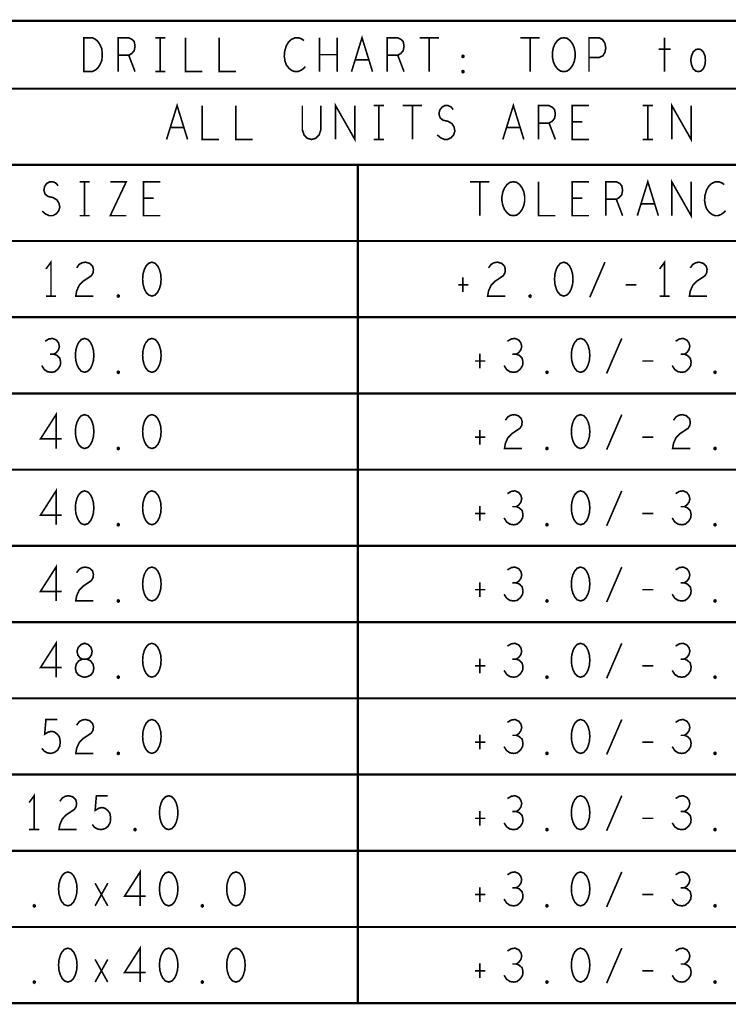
# Model space of a CAD drawing. Extents: x -16.7 to 17.3, y -13.5 to 8.5.
# Tile 35 of 37: x 10 to 12.6, y -0.8 to 2.9. Entities that reach past the tile are written whole.
import ezdxf

# ---------------------------------------------------------------- set-up
doc = ezdxf.new("R2010")
doc.units = 0
doc.layers.add('FAB_ART', color=2, linetype='CONTINUOUS')

msp = doc.modelspace()

# ---------------------------------------------------------------- linework, layer by layer
at = {"layer": 'FAB_ART'}
for points, const_width in [([(8.4725, -0.748), (8.4725, 2.874), (15.1995, 2.874), (15.1995, -0.748), (8.4725, -0.748)], 0.008), ([(10.2519, 2.6865), (10.2519, 2.8115), (10.2829, 2.8115), (10.2953, 2.80525), (10.3046, 2.79692), (10.31235, 2.78442), (10.31855, 2.76983), (10.3201, 2.749), (10.31855, 2.72817), (10.31235, 2.71358), (10.3046, 2.70108), (10.2953, 2.69275), (10.2829, 2.6865), (10.2519, 2.6865)], 0.006), ([(10.379, 2.6865), (10.379, 2.8115), (10.41775, 2.8115), (10.43015, 2.80525), (10.4379, 2.79692), (10.441, 2.78025), (10.4379, 2.76358), (10.4286, 2.75317), (10.41775, 2.74692), (10.379, 2.74692)], 0.006), ([(10.5154, 2.8115), (10.5526, 2.8115)], 0.006), ([(10.534, 2.8115), (10.534, 2.6865)], 0.006), ([(10.627, 2.8115), (10.627, 2.6865), (10.689, 2.6865)], 0.006), ([(10.751, 2.8115), (10.751, 2.6865), (10.813, 2.6865)], 0.006), ([(11.0641, 2.80108), (11.0548, 2.80733), (11.04395, 2.8115), (11.03155, 2.8115), (11.0176, 2.80525), (11.00675, 2.79483), (10.999, 2.78233), (10.9928, 2.7615), (10.99125, 2.74275), (10.99435, 2.724), (10.999, 2.7115), (11.0083, 2.699), (11.01915, 2.69067), (11.03, 2.6865), (11.04085, 2.6865), (11.0517, 2.69067), (11.061, 2.69691), (11.06875, 2.70525)], 0.006), ([(11.12145, 2.6865), (11.12145, 2.8115)], 0.006), ([(11.18655, 2.8115), (11.18655, 2.6865)], 0.006), ([(11.23925, 2.6865), (11.278, 2.8115), (11.31675, 2.6865)], 0.006), ([(11.371, 2.6865), (11.371, 2.8115), (11.40975, 2.8115), (11.42215, 2.80525), (11.4299, 2.79692), (11.433, 2.78025), (11.4299, 2.76358), (11.4206, 2.75317), (11.40975, 2.74692), (11.371, 2.74692)], 0.006), ([(11.49035, 2.8115), (11.56165, 2.8115)], 0.006), ([(11.526, 2.8115), (11.526, 2.6865)], 0.006), ([(11.86235, 2.8115), (11.93365, 2.8115)], 0.006), ([(11.898, 2.8115), (11.898, 2.6865)], 0.006), ([(12.022, 2.6865), (12.0096, 2.68858), (11.99875, 2.69691), (11.98945, 2.70942), (11.98325, 2.724), (11.98015, 2.74067), (11.98015, 2.75733), (11.98325, 2.774), (11.98945, 2.78858), (11.99875, 2.80108), (12.0096, 2.80942), (12.022, 2.8115), (12.0344, 2.80942), (12.04525, 2.80108), (12.05455, 2.78858), (12.06075, 2.774), (12.06385, 2.75733), (12.06385, 2.74067), (12.06075, 2.724), (12.05455, 2.70942), (12.04525, 2.69691), (12.0344, 2.68858), (12.022, 2.6865)], 0.006), ([(12.115, 2.6865), (12.115, 2.8115), (12.1522, 2.8115), (12.1646, 2.80525), (12.1739, 2.79067), (12.177, 2.774), (12.1739, 2.75733), (12.16615, 2.74483), (12.1522, 2.73858), (12.115, 2.73858)], 0.006), ([(12.394, 2.8115), (12.394, 2.6865)], 0.006), ([(12.3723, 2.76983), (12.4157, 2.76983)], 0.006), ([(12.518, 2.6865), (12.5087, 2.68858), (12.4994, 2.69691), (12.4932, 2.7115), (12.4901, 2.72817), (12.4932, 2.74483), (12.4994, 2.75942), (12.5087, 2.76775), (12.518, 2.76983), (12.5273, 2.76775), (12.5366, 2.75942), (12.5428, 2.74483), (12.54435, 2.72817), (12.5428, 2.7115), (12.5366, 2.69691), (12.5273, 2.68858), (12.518, 2.6865)], 0.006), ([(10.41775, 2.74692), (10.441, 2.6865)], 0.006), ([(11.18655, 2.749), (11.12145, 2.749)], 0.006), ([(11.3028, 2.73025), (11.2532, 2.73025)], 0.006), ([(11.40975, 2.74692), (11.433, 2.6865)], 0.006), ([(11.65, 2.73858), (11.6469, 2.74067), (11.6469, 2.74483), (11.65, 2.74692), (11.6531, 2.74483), (11.6531, 2.74067), (11.65, 2.73858)], 0.006), ([(10.5154, 2.6865), (10.5526, 2.6865)], 0.006), ([(11.65, 2.68233), (11.6469, 2.68442), (11.6469, 2.68858), (11.65, 2.69067), (11.6531, 2.68858), (11.6531, 2.68442), (11.65, 2.68233)], 0.006), ([(8.4725, 2.624), (15.1995, 2.624)], 0.008), ([(10.55725, 2.4365), (10.596, 2.5615), (10.63475, 2.4365)], 0.006), ([(10.689, 2.5615), (10.689, 2.4365), (10.751, 2.4365)], 0.006), ([(10.813, 2.5615), (10.813, 2.4365), (10.875, 2.4365)], 0.006), ([(11.0579, 2.5615), (11.0579, 2.47192), (11.0641, 2.45316), (11.0765, 2.44067), (11.092, 2.4365), (11.1075, 2.44067), (11.1199, 2.45316), (11.1261, 2.47192), (11.1261, 2.5615)], 0.006), ([(11.18035, 2.4365), (11.18035, 2.5615), (11.25165, 2.4365), (11.25165, 2.5615)], 0.006), ([(11.3214, 2.5615), (11.3586, 2.5615)], 0.006), ([(11.34, 2.5615), (11.34, 2.4365)], 0.006), ([(11.42835, 2.5615), (11.49965, 2.5615)], 0.006), ([(11.464, 2.5615), (11.464, 2.4365)], 0.006), ([(11.55545, 2.45316), (11.56785, 2.44275), (11.5818, 2.4365), (11.5942, 2.4365), (11.6066, 2.44275), (11.6159, 2.45316), (11.62055, 2.46775), (11.61745, 2.48233), (11.6097, 2.49483), (11.59575, 2.50317), (11.57715, 2.50733), (11.5663, 2.51567), (11.56165, 2.53025), (11.56475, 2.54483), (11.5725, 2.55525), (11.58335, 2.5615), (11.5942, 2.5615), (11.60505, 2.55733), (11.61435, 2.54692)], 0.006), ([(11.79725, 2.4365), (11.836, 2.5615), (11.87475, 2.4365)], 0.006), ([(11.929, 2.4365), (11.929, 2.5615), (11.96775, 2.5615), (11.98015, 2.55525), (11.9879, 2.54692), (11.991, 2.53025), (11.9879, 2.51358), (11.9786, 2.50317), (11.96775, 2.49692), (11.929, 2.49692)], 0.006), ([(12.115, 2.4365), (12.053, 2.4365), (12.053, 2.5615), (12.115, 2.5615)], 0.006), ([(12.3134, 2.5615), (12.3506, 2.5615)], 0.006), ([(12.332, 2.5615), (12.332, 2.4365)], 0.006), ([(12.42035, 2.4365), (12.42035, 2.5615), (12.49165, 2.4365), (12.49165, 2.5615)], 0.006), ([(10.6208, 2.48025), (10.5712, 2.48025)], 0.006), ([(11.8608, 2.48025), (11.8112, 2.48025)], 0.006), ([(11.96775, 2.49692), (11.991, 2.4365)], 0.006), ([(12.0902, 2.50108), (12.053, 2.50108)], 0.006), ([(11.3214, 2.4365), (11.3586, 2.4365)], 0.006), ([(12.3134, 2.4365), (12.3506, 2.4365)], 0.006), ([(8.4725, 2.343), (15.1995, 2.343)], 0.008), ([(11.2625, 2.343), (11.2625, -0.748)], 0.008), ([(12.29325, 2.1555), (12.332, 2.2805), (12.37075, 2.1555)], 0.006), ([(12.42035, 2.1555), (12.42035, 2.2805), (12.49165, 2.1555), (12.49165, 2.2805)], 0.006), ([(10.09845, 2.17216), (10.11085, 2.16175), (10.1248, 2.1555), (10.1372, 2.1555), (10.1496, 2.16175), (10.1589, 2.17216), (10.16355, 2.18675), (10.16045, 2.20133), (10.1527, 2.21383), (10.13875, 2.22217), (10.12015, 2.22633), (10.1093, 2.23467), (10.10465, 2.24925), (10.10775, 2.26383), (10.1155, 2.27425), (10.12635, 2.2805), (10.1372, 2.2805), (10.14805, 2.27633), (10.15735, 2.26592)], 0.006), ([(10.2364, 2.2805), (10.2736, 2.2805)], 0.006), ([(10.255, 2.2805), (10.255, 2.1555)], 0.006), ([(10.34955, 2.2805), (10.40845, 2.2805), (10.34955, 2.1555), (10.40845, 2.1555)], 0.006), ([(10.534, 2.1555), (10.472, 2.1555), (10.472, 2.2805), (10.534, 2.2805)], 0.006), ([(11.67635, 2.2805), (11.74765, 2.2805)], 0.006), ([(11.712, 2.2805), (11.712, 2.1555)], 0.006), ([(11.836, 2.1555), (11.8236, 2.15758), (11.81275, 2.16591), (11.80345, 2.17842), (11.79725, 2.193), (11.79415, 2.20967), (11.79415, 2.22633), (11.79725, 2.243), (11.80345, 2.25758), (11.81275, 2.27008), (11.8236, 2.27842), (11.836, 2.2805), (11.8484, 2.27842), (11.85925, 2.27008), (11.86855, 2.25758), (11.87475, 2.243), (11.87785, 2.22633), (11.87785, 2.20967), (11.87475, 2.193), (11.86855, 2.17842), (11.85925, 2.16591), (11.8484, 2.15758), (11.836, 2.1555)], 0.006), ([(11.929, 2.2805), (11.929, 2.1555), (11.991, 2.1555)], 0.006), ([(12.115, 2.1555), (12.053, 2.1555), (12.053, 2.2805), (12.115, 2.2805)], 0.006), ([(12.177, 2.1555), (12.177, 2.2805), (12.21575, 2.2805), (12.22815, 2.27425), (12.2359, 2.26592), (12.239, 2.24925), (12.2359, 2.23258), (12.2266, 2.22217), (12.21575, 2.21592), (12.177, 2.21592)], 0.006), ([(12.6141, 2.27008), (12.6048, 2.27633), (12.59395, 2.2805), (12.58155, 2.2805), (12.5676, 2.27425), (12.55675, 2.26383), (12.549, 2.25133), (12.5428, 2.2305), (12.54125, 2.21175), (12.54435, 2.193), (12.549, 2.1805), (12.5583, 2.168), (12.56915, 2.15967), (12.58, 2.1555), (12.59085, 2.1555), (12.6017, 2.15967), (12.611, 2.16591), (12.61875, 2.17425)], 0.006), ([(10.5092, 2.22008), (10.472, 2.22008)], 0.006), ([(12.0902, 2.22008), (12.053, 2.22008)], 0.006), ([(12.21575, 2.21592), (12.239, 2.1555)], 0.006), ([(12.3568, 2.19925), (12.3072, 2.19925)], 0.006), ([(10.2364, 2.1555), (10.2736, 2.1555)], 0.006), ([(8.4725, 2.062), (15.1995, 2.062)], 0.008), ([(10.131, 1.859), (10.131, 1.984), (10.1124, 1.959)], 0.006), ([(10.22555, 1.96317), (10.23485, 1.97566), (10.2457, 1.98192), (10.2581, 1.984), (10.2736, 1.97983), (10.28445, 1.96942), (10.28755, 1.95692), (10.286, 1.94441), (10.2798, 1.934), (10.2488, 1.91317), (10.23485, 1.89858), (10.22555, 1.87775), (10.22245, 1.859), (10.28755, 1.859)], 0.006), ([(10.503, 1.984), (10.4906, 1.97983), (10.4813, 1.96942), (10.4751, 1.95692), (10.47045, 1.94025), (10.4689, 1.9215), (10.47045, 1.90275), (10.4751, 1.88608), (10.4813, 1.87358), (10.4906, 1.86317), (10.503, 1.859), (10.5154, 1.86317), (10.5247, 1.87358), (10.5309, 1.88608), (10.53555, 1.90275), (10.5371, 1.9215), (10.53555, 1.94025), (10.5309, 1.95692), (10.5247, 1.96942), (10.5154, 1.97983), (10.503, 1.984)], 0.006), ([(11.74455, 1.96317), (11.75385, 1.97566), (11.7647, 1.98192), (11.7771, 1.984), (11.7926, 1.97983), (11.80345, 1.96942), (11.80655, 1.95692), (11.805, 1.94441), (11.7988, 1.934), (11.7678, 1.91317), (11.75385, 1.89858), (11.74455, 1.87775), (11.74145, 1.859), (11.80655, 1.859)], 0.006), ([(12.022, 1.984), (12.0096, 1.97983), (12.0003, 1.96942), (11.9941, 1.95692), (11.98945, 1.94025), (11.9879, 1.9215), (11.98945, 1.90275), (11.9941, 1.88608), (12.0003, 1.87358), (12.0096, 1.86317), (12.022, 1.859), (12.0344, 1.86317), (12.0437, 1.87358), (12.0499, 1.88608), (12.05455, 1.90275), (12.0561, 1.9215), (12.05455, 1.94025), (12.0499, 1.95692), (12.0437, 1.96942), (12.0344, 1.97983), (12.022, 1.984)], 0.006), ([(12.1181, 1.85483), (12.1739, 1.984)], 0.006), ([(12.394, 1.859), (12.394, 1.984), (12.3754, 1.959)], 0.006), ([(12.48855, 1.96317), (12.49785, 1.97566), (12.5087, 1.98192), (12.5211, 1.984), (12.5366, 1.97983), (12.54745, 1.96942), (12.55055, 1.95692), (12.549, 1.94441), (12.5428, 1.934), (12.5118, 1.91317), (12.49785, 1.89858), (12.48855, 1.87775), (12.48545, 1.859), (12.55055, 1.859)], 0.006), ([(11.65, 1.92775), (11.65, 1.87358)], 0.006), ([(11.63295, 1.90067), (11.67015, 1.90067)], 0.006), ([(12.24985, 1.90067), (12.29015, 1.90067)], 0.006), ([(10.1124, 1.859), (10.1496, 1.859)], 0.006), ([(10.379, 1.85483), (10.3759, 1.85692), (10.3759, 1.86108), (10.379, 1.86317), (10.3821, 1.86108), (10.3821, 1.85692), (10.379, 1.85483)], 0.006), ([(11.898, 1.85483), (11.8949, 1.85692), (11.8949, 1.86108), (11.898, 1.86317), (11.9011, 1.86108), (11.9011, 1.85692), (11.898, 1.85483)], 0.006), ([(12.3754, 1.859), (12.4126, 1.859)], 0.006), ([(8.4725, 1.781), (15.1995, 1.781)], 0.008), ([(10.14185, 1.64467), (10.15115, 1.65092), (10.1589, 1.66133), (10.162, 1.67383), (10.1589, 1.68633), (10.15115, 1.69675), (10.1372, 1.703), (10.12325, 1.70092), (10.1093, 1.69258)], 0.006), ([(10.255, 1.703), (10.2426, 1.69883), (10.2333, 1.68842), (10.2271, 1.67592), (10.22245, 1.65925), (10.2209, 1.6405), (10.22245, 1.62175), (10.2271, 1.60508), (10.2333, 1.59258), (10.2426, 1.58217), (10.255, 1.578), (10.2674, 1.58217), (10.2767, 1.59258), (10.2829, 1.60508), (10.28755, 1.62175), (10.2891, 1.6405), (10.28755, 1.65925), (10.2829, 1.67592), (10.2767, 1.68842), (10.2674, 1.69883), (10.255, 1.703)], 0.006), ([(10.503, 1.703), (10.4906, 1.69883), (10.4813, 1.68842), (10.4751, 1.67592), (10.47045, 1.65925), (10.4689, 1.6405), (10.47045, 1.62175), (10.4751, 1.60508), (10.4813, 1.59258), (10.4906, 1.58217), (10.503, 1.578), (10.5154, 1.58217), (10.5247, 1.59258), (10.5309, 1.60508), (10.53555, 1.62175), (10.5371, 1.6405), (10.53555, 1.65925), (10.5309, 1.67592), (10.5247, 1.68842), (10.5154, 1.69883), (10.503, 1.703)], 0.006), ([(11.84685, 1.64467), (11.85615, 1.65092), (11.8639, 1.66133), (11.867, 1.67383), (11.8639, 1.68633), (11.85615, 1.69675), (11.8422, 1.703), (11.82825, 1.70092), (11.8143, 1.69258)], 0.006), ([(12.084, 1.703), (12.0716, 1.69883), (12.0623, 1.68842), (12.0561, 1.67592), (12.05145, 1.65925), (12.0499, 1.6405), (12.05145, 1.62175), (12.0561, 1.60508), (12.0623, 1.59258), (12.0716, 1.58217), (12.084, 1.578), (12.0964, 1.58217), (12.1057, 1.59258), (12.1119, 1.60508), (12.11655, 1.62175), (12.1181, 1.6405), (12.11655, 1.65925), (12.1119, 1.67592), (12.1057, 1.68842), (12.0964, 1.69883), (12.084, 1.703)], 0.006), ([(12.1801, 1.57383), (12.2359, 1.703)], 0.006), ([(12.46685, 1.64467), (12.47615, 1.65092), (12.4839, 1.66133), (12.487, 1.67383), (12.4839, 1.68633), (12.47615, 1.69675), (12.4622, 1.703), (12.44825, 1.70092), (12.4343, 1.69258)], 0.006), ([(10.0969, 1.603), (10.1062, 1.58841), (10.1186, 1.58008), (10.13255, 1.578), (10.14495, 1.58008), (10.15735, 1.5905), (10.1651, 1.603), (10.16665, 1.6155), (10.16355, 1.63008), (10.1527, 1.6405), (10.14185, 1.64467), (10.1279, 1.64467)], 0.006), ([(11.712, 1.64675), (11.712, 1.59258)], 0.006), ([(11.8019, 1.603), (11.8112, 1.58841), (11.8236, 1.58008), (11.83755, 1.578), (11.84995, 1.58008), (11.86235, 1.5905), (11.8701, 1.603), (11.87165, 1.6155), (11.86855, 1.63008), (11.8577, 1.6405), (11.84685, 1.64467), (11.8329, 1.64467)], 0.006), ([(12.4219, 1.603), (12.4312, 1.58841), (12.4436, 1.58008), (12.45755, 1.578), (12.46995, 1.58008), (12.48235, 1.5905), (12.4901, 1.603), (12.49165, 1.6155), (12.48855, 1.63008), (12.4777, 1.6405), (12.46685, 1.64467), (12.4529, 1.64467)], 0.006), ([(11.69495, 1.61967), (11.73215, 1.61967)], 0.006), ([(12.31185, 1.61967), (12.35215, 1.61967)], 0.006), ([(10.379, 1.57383), (10.3759, 1.57592), (10.3759, 1.58008), (10.379, 1.58217), (10.3821, 1.58008), (10.3821, 1.57592), (10.379, 1.57383)], 0.006), ([(11.96, 1.57383), (11.9569, 1.57592), (11.9569, 1.58008), (11.96, 1.58217), (11.9631, 1.58008), (11.9631, 1.57592), (11.96, 1.57383)], 0.006), ([(12.58, 1.57383), (12.5769, 1.57592), (12.5769, 1.58008), (12.58, 1.58217), (12.5831, 1.58008), (12.5831, 1.57592), (12.58, 1.57383)], 0.006), ([(8.4725, 1.5), (15.1995, 1.5)], 0.008), ([(10.1496, 1.297), (10.1496, 1.422), (10.09225, 1.33242), (10.16975, 1.33242)], 0.006), ([(10.255, 1.422), (10.2426, 1.41783), (10.2333, 1.40742), (10.2271, 1.39492), (10.22245, 1.37825), (10.2209, 1.3595), (10.22245, 1.34075), (10.2271, 1.32408), (10.2333, 1.31158), (10.2426, 1.30117), (10.255, 1.297), (10.2674, 1.30117), (10.2767, 1.31158), (10.2829, 1.32408), (10.28755, 1.34075), (10.2891, 1.3595), (10.28755, 1.37825), (10.2829, 1.39492), (10.2767, 1.40742), (10.2674, 1.41783), (10.255, 1.422)], 0.006), ([(10.503, 1.422), (10.4906, 1.41783), (10.4813, 1.40742), (10.4751, 1.39492), (10.47045, 1.37825), (10.4689, 1.3595), (10.47045, 1.34075), (10.4751, 1.32408), (10.4813, 1.31158), (10.4906, 1.30117), (10.503, 1.297), (10.5154, 1.30117), (10.5247, 1.31158), (10.5309, 1.32408), (10.53555, 1.34075), (10.5371, 1.3595), (10.53555, 1.37825), (10.5309, 1.39492), (10.5247, 1.40742), (10.5154, 1.41783), (10.503, 1.422)], 0.006), ([(11.80655, 1.40117), (11.81585, 1.41366), (11.8267, 1.41992), (11.8391, 1.422), (11.8546, 1.41783), (11.86545, 1.40742), (11.86855, 1.39492), (11.867, 1.38241), (11.8608, 1.372), (11.8298, 1.35117), (11.81585, 1.33658), (11.80655, 1.31575), (11.80345, 1.297), (11.86855, 1.297)], 0.006), ([(12.084, 1.422), (12.0716, 1.41783), (12.0623, 1.40742), (12.0561, 1.39492), (12.05145, 1.37825), (12.0499, 1.3595), (12.05145, 1.34075), (12.0561, 1.32408), (12.0623, 1.31158), (12.0716, 1.30117), (12.084, 1.297), (12.0964, 1.30117), (12.1057, 1.31158), (12.1119, 1.32408), (12.11655, 1.34075), (12.1181, 1.3595), (12.11655, 1.37825), (12.1119, 1.39492), (12.1057, 1.40742), (12.0964, 1.41783), (12.084, 1.422)], 0.006), ([(12.1801, 1.29283), (12.2359, 1.422)], 0.006), ([(12.42655, 1.40117), (12.43585, 1.41366), (12.4467, 1.41992), (12.4591, 1.422), (12.4746, 1.41783), (12.48545, 1.40742), (12.48855, 1.39492), (12.487, 1.38241), (12.4808, 1.372), (12.4498, 1.35117), (12.43585, 1.33658), (12.42655, 1.31575), (12.42345, 1.297), (12.48855, 1.297)], 0.006), ([(11.712, 1.36575), (11.712, 1.31158)], 0.006), ([(11.69495, 1.33867), (11.73215, 1.33867)], 0.006), ([(12.31185, 1.33867), (12.35215, 1.33867)], 0.006), ([(10.379, 1.29283), (10.3759, 1.29492), (10.3759, 1.29908), (10.379, 1.30117), (10.3821, 1.29908), (10.3821, 1.29492), (10.379, 1.29283)], 0.006), ([(11.96, 1.29283), (11.9569, 1.29492), (11.9569, 1.29908), (11.96, 1.30117), (11.9631, 1.29908), (11.9631, 1.29492), (11.96, 1.29283)], 0.006), ([(12.58, 1.29283), (12.5769, 1.29492), (12.5769, 1.29908), (12.58, 1.30117), (12.5831, 1.29908), (12.5831, 1.29492), (12.58, 1.29283)], 0.006), ([(8.4725, 1.219), (15.1995, 1.219)], 0.008), ([(10.1496, 1.016), (10.1496, 1.141), (10.09225, 1.05142), (10.16975, 1.05142)], 0.006), ([(10.255, 1.141), (10.2426, 1.13683), (10.2333, 1.12642), (10.2271, 1.11392), (10.22245, 1.09725), (10.2209, 1.0785), (10.22245, 1.05975), (10.2271, 1.04308), (10.2333, 1.03058), (10.2426, 1.02017), (10.255, 1.016), (10.2674, 1.02017), (10.2767, 1.03058), (10.2829, 1.04308), (10.28755, 1.05975), (10.2891, 1.0785), (10.28755, 1.09725), (10.2829, 1.11392), (10.2767, 1.12642), (10.2674, 1.13683), (10.255, 1.141)], 0.006), ([(10.503, 1.141), (10.4906, 1.13683), (10.4813, 1.12642), (10.4751, 1.11392), (10.47045, 1.09725), (10.4689, 1.0785), (10.47045, 1.05975), (10.4751, 1.04308), (10.4813, 1.03058), (10.4906, 1.02017), (10.503, 1.016), (10.5154, 1.02017), (10.5247, 1.03058), (10.5309, 1.04308), (10.53555, 1.05975), (10.5371, 1.0785), (10.53555, 1.09725), (10.5309, 1.11392), (10.5247, 1.12642), (10.5154, 1.13683), (10.503, 1.141)], 0.006), ([(11.84685, 1.08267), (11.85615, 1.08892), (11.8639, 1.09933), (11.867, 1.11183), (11.8639, 1.12433), (11.85615, 1.13475), (11.8422, 1.141), (11.82825, 1.13892), (11.8143, 1.13058)], 0.006), ([(12.084, 1.141), (12.0716, 1.13683), (12.0623, 1.12642), (12.0561, 1.11392), (12.05145, 1.09725), (12.0499, 1.0785), (12.05145, 1.05975), (12.0561, 1.04308), (12.0623, 1.03058), (12.0716, 1.02017), (12.084, 1.016), (12.0964, 1.02017), (12.1057, 1.03058), (12.1119, 1.04308), (12.11655, 1.05975), (12.1181, 1.0785), (12.11655, 1.09725), (12.1119, 1.11392), (12.1057, 1.12642), (12.0964, 1.13683), (12.084, 1.141)], 0.006), ([(12.1801, 1.01183), (12.2359, 1.141)], 0.006), ([(12.46685, 1.08267), (12.47615, 1.08892), (12.4839, 1.09933), (12.487, 1.11183), (12.4839, 1.12433), (12.47615, 1.13475), (12.4622, 1.141), (12.44825, 1.13892), (12.4343, 1.13058)], 0.006), ([(11.69495, 1.05767), (11.73215, 1.05767)], 0.006), ([(11.712, 1.08475), (11.712, 1.03058)], 0.006), ([(11.8019, 1.041), (11.8112, 1.02641), (11.8236, 1.01808), (11.83755, 1.016), (11.84995, 1.01808), (11.86235, 1.0285), (11.8701, 1.041), (11.87165, 1.0535), (11.86855, 1.06808), (11.8577, 1.0785), (11.84685, 1.08267), (11.8329, 1.08267)], 0.006), ([(12.31185, 1.05767), (12.35215, 1.05767)], 0.006), ([(12.4219, 1.041), (12.4312, 1.02641), (12.4436, 1.01808), (12.45755, 1.016), (12.46995, 1.01808), (12.48235, 1.0285), (12.4901, 1.041), (12.49165, 1.0535), (12.48855, 1.06808), (12.4777, 1.0785), (12.46685, 1.08267), (12.4529, 1.08267)], 0.006), ([(10.379, 1.01183), (10.3759, 1.01392), (10.3759, 1.01808), (10.379, 1.02017), (10.3821, 1.01808), (10.3821, 1.01392), (10.379, 1.01183)], 0.006), ([(11.96, 1.01183), (11.9569, 1.01392), (11.9569, 1.01808), (11.96, 1.02017), (11.9631, 1.01808), (11.9631, 1.01392), (11.96, 1.01183)], 0.006), ([(12.58, 1.01183), (12.5769, 1.01392), (12.5769, 1.01808), (12.58, 1.02017), (12.5831, 1.01808), (12.5831, 1.01392), (12.58, 1.01183)], 0.006), ([(8.4725, 0.938), (15.1995, 0.938)], 0.008), ([(10.1496, 0.735), (10.1496, 0.86), (10.09225, 0.77042), (10.16975, 0.77042)], 0.006), ([(10.22555, 0.83917), (10.23485, 0.85166), (10.2457, 0.85792), (10.2581, 0.86), (10.2736, 0.85583), (10.28445, 0.84542), (10.28755, 0.83292), (10.286, 0.82041), (10.2798, 0.81), (10.2488, 0.78917), (10.23485, 0.77458), (10.22555, 0.75375), (10.22245, 0.735), (10.28755, 0.735)], 0.006), ([(10.503, 0.86), (10.4906, 0.85583), (10.4813, 0.84542), (10.4751, 0.83292), (10.47045, 0.81625), (10.4689, 0.7975), (10.47045, 0.77875), (10.4751, 0.76208), (10.4813, 0.74958), (10.4906, 0.73917), (10.503, 0.735), (10.5154, 0.73917), (10.5247, 0.74958), (10.5309, 0.76208), (10.53555, 0.77875), (10.5371, 0.7975), (10.53555, 0.81625), (10.5309, 0.83292), (10.5247, 0.84542), (10.5154, 0.85583), (10.503, 0.86)], 0.006), ([(11.84685, 0.80167), (11.85615, 0.80792), (11.8639, 0.81833), (11.867, 0.83083), (11.8639, 0.84333), (11.85615, 0.85375), (11.8422, 0.86), (11.82825, 0.85792), (11.8143, 0.84958)], 0.006), ([(12.084, 0.86), (12.0716, 0.85583), (12.0623, 0.84542), (12.0561, 0.83292), (12.05145, 0.81625), (12.0499, 0.7975), (12.05145, 0.77875), (12.0561, 0.76208), (12.0623, 0.74958), (12.0716, 0.73917), (12.084, 0.735), (12.0964, 0.73917), (12.1057, 0.74958), (12.1119, 0.76208), (12.11655, 0.77875), (12.1181, 0.7975), (12.11655, 0.81625), (12.1119, 0.83292), (12.1057, 0.84542), (12.0964, 0.85583), (12.084, 0.86)], 0.006), ([(12.1801, 0.73083), (12.2359, 0.86)], 0.006), ([(12.46685, 0.80167), (12.47615, 0.80792), (12.4839, 0.81833), (12.487, 0.83083), (12.4839, 0.84333), (12.47615, 0.85375), (12.4622, 0.86), (12.44825, 0.85792), (12.4343, 0.84958)], 0.006), ([(11.712, 0.80375), (11.712, 0.74958)], 0.006), ([(11.8019, 0.76), (11.8112, 0.74541), (11.8236, 0.73708), (11.83755, 0.735), (11.84995, 0.73708), (11.86235, 0.7475), (11.8701, 0.76), (11.87165, 0.7725), (11.86855, 0.78708), (11.8577, 0.7975), (11.84685, 0.80167), (11.8329, 0.80167)], 0.006), ([(12.4219, 0.76), (12.4312, 0.74541), (12.4436, 0.73708), (12.45755, 0.735), (12.46995, 0.73708), (12.48235, 0.7475), (12.4901, 0.76), (12.49165, 0.7725), (12.48855, 0.78708), (12.4777, 0.7975), (12.46685, 0.80167), (12.4529, 0.80167)], 0.006), ([(11.69495, 0.77667), (11.73215, 0.77667)], 0.006), ([(12.31185, 0.77667), (12.35215, 0.77667)], 0.006), ([(10.379, 0.73083), (10.3759, 0.73292), (10.3759, 0.73708), (10.379, 0.73917), (10.3821, 0.73708), (10.3821, 0.73292), (10.379, 0.73083)], 0.006), ([(11.96, 0.73083), (11.9569, 0.73292), (11.9569, 0.73708), (11.96, 0.73917), (11.9631, 0.73708), (11.9631, 0.73292), (11.96, 0.73083)], 0.006), ([(12.58, 0.73083), (12.5769, 0.73292), (12.5769, 0.73708), (12.58, 0.73917), (12.5831, 0.73708), (12.5831, 0.73292), (12.58, 0.73083)], 0.006), ([(8.4725, 0.657), (15.1995, 0.657)], 0.008), ([(10.1496, 0.454), (10.1496, 0.579), (10.09225, 0.48942), (10.16975, 0.48942)], 0.006), ([(10.255, 0.454), (10.26585, 0.45608), (10.27825, 0.46233), (10.286, 0.47275), (10.2891, 0.48733), (10.286, 0.50191), (10.2767, 0.51442), (10.26275, 0.52067), (10.24725, 0.52067), (10.23795, 0.52483), (10.2302, 0.53525), (10.2271, 0.54983), (10.23175, 0.56442), (10.2426, 0.57483), (10.255, 0.579), (10.2674, 0.57483), (10.27825, 0.56442), (10.2829, 0.54983), (10.2798, 0.53525), (10.27205, 0.52483), (10.26275, 0.52067), (10.24725, 0.52067), (10.2333, 0.51442), (10.224, 0.50191), (10.2209, 0.48733), (10.224, 0.47275), (10.23175, 0.46233), (10.24415, 0.45608), (10.255, 0.454)], 0.006), ([(10.503, 0.579), (10.4906, 0.57483), (10.4813, 0.56442), (10.4751, 0.55192), (10.47045, 0.53525), (10.4689, 0.5165), (10.47045, 0.49775), (10.4751, 0.48108), (10.4813, 0.46858), (10.4906, 0.45817), (10.503, 0.454), (10.5154, 0.45817), (10.5247, 0.46858), (10.5309, 0.48108), (10.53555, 0.49775), (10.5371, 0.5165), (10.53555, 0.53525), (10.5309, 0.55192), (10.5247, 0.56442), (10.5154, 0.57483), (10.503, 0.579)], 0.006), ([(11.84685, 0.52067), (11.85615, 0.52692), (11.8639, 0.53733), (11.867, 0.54983), (11.8639, 0.56233), (11.85615, 0.57275), (11.8422, 0.579), (11.82825, 0.57692), (11.8143, 0.56858)], 0.006), ([(12.084, 0.579), (12.0716, 0.57483), (12.0623, 0.56442), (12.0561, 0.55192), (12.05145, 0.53525), (12.0499, 0.5165), (12.05145, 0.49775), (12.0561, 0.48108), (12.0623, 0.46858), (12.0716, 0.45817), (12.084, 0.454), (12.0964, 0.45817), (12.1057, 0.46858), (12.1119, 0.48108), (12.11655, 0.49775), (12.1181, 0.5165), (12.11655, 0.53525), (12.1119, 0.55192), (12.1057, 0.56442), (12.0964, 0.57483), (12.084, 0.579)], 0.006), ([(12.1801, 0.44983), (12.2359, 0.579)], 0.006), ([(12.46685, 0.52067), (12.47615, 0.52692), (12.4839, 0.53733), (12.487, 0.54983), (12.4839, 0.56233), (12.47615, 0.57275), (12.4622, 0.579), (12.44825, 0.57692), (12.4343, 0.56858)], 0.006), ([(11.712, 0.52275), (11.712, 0.46858)], 0.006), ([(11.8019, 0.479), (11.8112, 0.46441), (11.8236, 0.45608), (11.83755, 0.454), (11.84995, 0.45608), (11.86235, 0.4665), (11.8701, 0.479), (11.87165, 0.4915), (11.86855, 0.50608), (11.8577, 0.5165), (11.84685, 0.52067), (11.8329, 0.52067)], 0.006), ([(12.4219, 0.479), (12.4312, 0.46441), (12.4436, 0.45608), (12.45755, 0.454), (12.46995, 0.45608), (12.48235, 0.4665), (12.4901, 0.479), (12.49165, 0.4915), (12.48855, 0.50608), (12.4777, 0.5165), (12.46685, 0.52067), (12.4529, 0.52067)], 0.006), ([(11.69495, 0.49567), (11.73215, 0.49567)], 0.006), ([(12.31185, 0.49567), (12.35215, 0.49567)], 0.006), ([(10.379, 0.44983), (10.3759, 0.45192), (10.3759, 0.45608), (10.379, 0.45817), (10.3821, 0.45608), (10.3821, 0.45192), (10.379, 0.44983)], 0.006), ([(11.96, 0.44983), (11.9569, 0.45192), (11.9569, 0.45608), (11.96, 0.45817), (11.9631, 0.45608), (11.9631, 0.45192), (11.96, 0.44983)], 0.006), ([(12.58, 0.44983), (12.5769, 0.45192), (12.5769, 0.45608), (12.58, 0.45817), (12.5831, 0.45608), (12.5831, 0.45192), (12.58, 0.44983)], 0.006), ([(8.4725, 0.376), (15.1995, 0.376)], 0.008), ([(10.0969, 0.19175), (10.1062, 0.18133), (10.11705, 0.17508), (10.131, 0.173), (10.14495, 0.17717), (10.1558, 0.1855), (10.16355, 0.20008), (10.1651, 0.21675), (10.162, 0.23342), (10.15425, 0.24383), (10.1434, 0.25217), (10.13255, 0.25425), (10.1217, 0.25217), (10.10775, 0.24383), (10.1124, 0.298), (10.15425, 0.298)], 0.006), ([(10.22555, 0.27717), (10.23485, 0.28966), (10.2457, 0.29592), (10.2581, 0.298), (10.2736, 0.29383), (10.28445, 0.28342), (10.28755, 0.27092), (10.286, 0.25841), (10.2798, 0.248), (10.2488, 0.22717), (10.23485, 0.21258), (10.22555, 0.19175), (10.22245, 0.173), (10.28755, 0.173)], 0.006), ([(10.503, 0.298), (10.4906, 0.29383), (10.4813, 0.28342), (10.4751, 0.27092), (10.47045, 0.25425), (10.4689, 0.2355), (10.47045, 0.21675), (10.4751, 0.20008), (10.4813, 0.18758), (10.4906, 0.17717), (10.503, 0.173), (10.5154, 0.17717), (10.5247, 0.18758), (10.5309, 0.20008), (10.53555, 0.21675), (10.5371, 0.2355), (10.53555, 0.25425), (10.5309, 0.27092), (10.5247, 0.28342), (10.5154, 0.29383), (10.503, 0.298)], 0.006), ([(11.84685, 0.23967), (11.85615, 0.24592), (11.8639, 0.25633), (11.867, 0.26883), (11.8639, 0.28133), (11.85615, 0.29175), (11.8422, 0.298), (11.82825, 0.29592), (11.8143, 0.28758)], 0.006), ([(12.084, 0.298), (12.0716, 0.29383), (12.0623, 0.28342), (12.0561, 0.27092), (12.05145, 0.25425), (12.0499, 0.2355), (12.05145, 0.21675), (12.0561, 0.20008), (12.0623, 0.18758), (12.0716, 0.17717), (12.084, 0.173), (12.0964, 0.17717), (12.1057, 0.18758), (12.1119, 0.20008), (12.11655, 0.21675), (12.1181, 0.2355), (12.11655, 0.25425), (12.1119, 0.27092), (12.1057, 0.28342), (12.0964, 0.29383), (12.084, 0.298)], 0.006), ([(12.1801, 0.16883), (12.2359, 0.298)], 0.006), ([(12.46685, 0.23967), (12.47615, 0.24592), (12.4839, 0.25633), (12.487, 0.26883), (12.4839, 0.28133), (12.47615, 0.29175), (12.4622, 0.298), (12.44825, 0.29592), (12.4343, 0.28758)], 0.006), ([(11.712, 0.24175), (11.712, 0.18758)], 0.006), ([(11.8019, 0.198), (11.8112, 0.18341), (11.8236, 0.17508), (11.83755, 0.173), (11.84995, 0.17508), (11.86235, 0.1855), (11.8701, 0.198), (11.87165, 0.2105), (11.86855, 0.22508), (11.8577, 0.2355), (11.84685, 0.23967), (11.8329, 0.23967)], 0.006), ([(12.4219, 0.198), (12.4312, 0.18341), (12.4436, 0.17508), (12.45755, 0.173), (12.46995, 0.17508), (12.48235, 0.1855), (12.4901, 0.198), (12.49165, 0.2105), (12.48855, 0.22508), (12.4777, 0.2355), (12.46685, 0.23967), (12.4529, 0.23967)], 0.006), ([(11.69495, 0.21467), (11.73215, 0.21467)], 0.006), ([(12.31185, 0.21467), (12.35215, 0.21467)], 0.006), ([(10.379, 0.16883), (10.3759, 0.17092), (10.3759, 0.17508), (10.379, 0.17717), (10.3821, 0.17508), (10.3821, 0.17092), (10.379, 0.16883)], 0.006), ([(11.96, 0.16883), (11.9569, 0.17092), (11.9569, 0.17508), (11.96, 0.17717), (11.9631, 0.17508), (11.9631, 0.17092), (11.96, 0.16883)], 0.006), ([(12.58, 0.16883), (12.5769, 0.17092), (12.5769, 0.17508), (12.58, 0.17717), (12.5831, 0.17508), (12.5831, 0.17092), (12.58, 0.16883)], 0.006), ([(8.4725, 0.095), (15.1995, 0.095)], 0.008), ([(10.069, -0.108), (10.069, 0.017), (10.0504, -0.008)], 0.006), ([(10.16355, -0.00383), (10.17285, 0.00866), (10.1837, 0.01492), (10.1961, 0.017), (10.2116, 0.01283), (10.22245, 0.00242), (10.22555, -0.01008), (10.224, -0.02259), (10.2178, -0.033), (10.1868, -0.05383), (10.17285, -0.06842), (10.16355, -0.08925), (10.16045, -0.108), (10.22555, -0.108)], 0.006), ([(10.2829, -0.08925), (10.2922, -0.09967), (10.30305, -0.10592), (10.317, -0.108), (10.33095, -0.10383), (10.3418, -0.0955), (10.34955, -0.08092), (10.3511, -0.06425), (10.348, -0.04758), (10.34025, -0.03717), (10.3294, -0.02883), (10.31855, -0.02675), (10.3077, -0.02883), (10.29375, -0.03717), (10.2984, 0.017), (10.34025, 0.017)], 0.006), ([(10.565, 0.017), (10.5526, 0.01283), (10.5433, 0.00242), (10.5371, -0.01008), (10.53245, -0.02675), (10.5309, -0.0455), (10.53245, -0.06425), (10.5371, -0.08092), (10.5433, -0.09342), (10.5526, -0.10383), (10.565, -0.108), (10.5774, -0.10383), (10.5867, -0.09342), (10.5929, -0.08092), (10.59755, -0.06425), (10.5991, -0.0455), (10.59755, -0.02675), (10.5929, -0.01008), (10.5867, 0.00242), (10.5774, 0.01283), (10.565, 0.017)], 0.006), ([(11.84685, -0.04133), (11.85615, -0.03508), (11.8639, -0.02467), (11.867, -0.01217), (11.8639, 0.00033), (11.85615, 0.01075), (11.8422, 0.017), (11.82825, 0.01492), (11.8143, 0.00658)], 0.006), ([(12.084, 0.017), (12.0716, 0.01283), (12.0623, 0.00242), (12.0561, -0.01008), (12.05145, -0.02675), (12.0499, -0.0455), (12.05145, -0.06425), (12.0561, -0.08092), (12.0623, -0.09342), (12.0716, -0.10383), (12.084, -0.108), (12.0964, -0.10383), (12.1057, -0.09342), (12.1119, -0.08092), (12.11655, -0.06425), (12.1181, -0.0455), (12.11655, -0.02675), (12.1119, -0.01008), (12.1057, 0.00242), (12.0964, 0.01283), (12.084, 0.017)], 0.006), ([(12.1801, -0.11217), (12.2359, 0.017)], 0.006), ([(12.46685, -0.04133), (12.47615, -0.03508), (12.4839, -0.02467), (12.487, -0.01217), (12.4839, 0.00033), (12.47615, 0.01075), (12.4622, 0.017), (12.44825, 0.01492), (12.4343, 0.00658)], 0.006), ([(11.712, -0.03925), (11.712, -0.09342)], 0.006), ([(11.69495, -0.06633), (11.73215, -0.06633)], 0.006), ([(11.8019, -0.083), (11.8112, -0.09759), (11.8236, -0.10592), (11.83755, -0.108), (11.84995, -0.10592), (11.86235, -0.0955), (11.8701, -0.083), (11.87165, -0.0705), (11.86855, -0.05592), (11.8577, -0.0455), (11.84685, -0.04133), (11.8329, -0.04133)], 0.006), ([(12.31185, -0.06633), (12.35215, -0.06633)], 0.006), ([(12.4219, -0.083), (12.4312, -0.09759), (12.4436, -0.10592), (12.45755, -0.108), (12.46995, -0.10592), (12.48235, -0.0955), (12.4901, -0.083), (12.49165, -0.0705), (12.48855, -0.05592), (12.4777, -0.0455), (12.46685, -0.04133), (12.4529, -0.04133)], 0.006), ([(10.0504, -0.108), (10.0876, -0.108)], 0.006), ([(10.441, -0.11217), (10.4379, -0.11008), (10.4379, -0.10592), (10.441, -0.10383), (10.4441, -0.10592), (10.4441, -0.11008), (10.441, -0.11217)], 0.006), ([(11.96, -0.11217), (11.9569, -0.11008), (11.9569, -0.10592), (11.96, -0.10383), (11.9631, -0.10592), (11.9631, -0.11008), (11.96, -0.11217)], 0.006), ([(12.58, -0.11217), (12.5769, -0.11008), (12.5769, -0.10592), (12.58, -0.10383), (12.5831, -0.10592), (12.5831, -0.11008), (12.58, -0.11217)], 0.006), ([(8.4725, -0.186), (15.1995, -0.186)], 0.008), ([(10.4596, -0.389), (10.4596, -0.264), (10.40225, -0.35358), (10.47975, -0.35358)], 0.006), ([(10.193, -0.264), (10.1806, -0.26817), (10.1713, -0.27858), (10.1651, -0.29108), (10.16045, -0.30775), (10.1589, -0.3265), (10.16045, -0.34525), (10.1651, -0.36192), (10.1713, -0.37442), (10.1806, -0.38483), (10.193, -0.389), (10.2054, -0.38483), (10.2147, -0.37442), (10.2209, -0.36192), (10.22555, -0.34525), (10.2271, -0.3265), (10.22555, -0.30775), (10.2209, -0.29108), (10.2147, -0.27858), (10.2054, -0.26817), (10.193, -0.264)], 0.006), ([(10.565, -0.264), (10.5526, -0.26817), (10.5433, -0.27858), (10.5371, -0.29108), (10.53245, -0.30775), (10.5309, -0.3265), (10.53245, -0.34525), (10.5371, -0.36192), (10.5433, -0.37442), (10.5526, -0.38483), (10.565, -0.389), (10.5774, -0.38483), (10.5867, -0.37442), (10.5929, -0.36192), (10.59755, -0.34525), (10.5991, -0.3265), (10.59755, -0.30775), (10.5929, -0.29108), (10.5867, -0.27858), (10.5774, -0.26817), (10.565, -0.264)], 0.006), ([(10.813, -0.264), (10.8006, -0.26817), (10.7913, -0.27858), (10.7851, -0.29108), (10.78045, -0.30775), (10.7789, -0.3265), (10.78045, -0.34525), (10.7851, -0.36192), (10.7913, -0.37442), (10.8006, -0.38483), (10.813, -0.389), (10.8254, -0.38483), (10.8347, -0.37442), (10.8409, -0.36192), (10.84555, -0.34525), (10.8471, -0.3265), (10.84555, -0.30775), (10.8409, -0.29108), (10.8347, -0.27858), (10.8254, -0.26817), (10.813, -0.264)], 0.006), ([(11.84685, -0.32233), (11.85615, -0.31608), (11.8639, -0.30567), (11.867, -0.29317), (11.8639, -0.28067), (11.85615, -0.27025), (11.8422, -0.264), (11.82825, -0.26608), (11.8143, -0.27442)], 0.006), ([(12.084, -0.264), (12.0716, -0.26817), (12.0623, -0.27858), (12.0561, -0.29108), (12.05145, -0.30775), (12.0499, -0.3265), (12.05145, -0.34525), (12.0561, -0.36192), (12.0623, -0.37442), (12.0716, -0.38483), (12.084, -0.389), (12.0964, -0.38483), (12.1057, -0.37442), (12.1119, -0.36192), (12.11655, -0.34525), (12.1181, -0.3265), (12.11655, -0.30775), (12.1119, -0.29108), (12.1057, -0.27858), (12.0964, -0.26817), (12.084, -0.264)], 0.006), ([(12.1801, -0.39317), (12.2359, -0.264)], 0.006), ([(12.46685, -0.32233), (12.47615, -0.31608), (12.4839, -0.30567), (12.487, -0.29317), (12.4839, -0.28067), (12.47615, -0.27025), (12.4622, -0.264), (12.44825, -0.26608), (12.4343, -0.27442)], 0.006), ([(10.29375, -0.30567), (10.34025, -0.389)], 0.006), ([(10.34025, -0.30567), (10.29375, -0.389)], 0.006), ([(11.712, -0.32025), (11.712, -0.37442)], 0.006), ([(11.8019, -0.364), (11.8112, -0.37859), (11.8236, -0.38692), (11.83755, -0.389), (11.84995, -0.38692), (11.86235, -0.3765), (11.8701, -0.364), (11.87165, -0.3515), (11.86855, -0.33692), (11.8577, -0.3265), (11.84685, -0.32233), (11.8329, -0.32233)], 0.006), ([(12.4219, -0.364), (12.4312, -0.37859), (12.4436, -0.38692), (12.45755, -0.389), (12.46995, -0.38692), (12.48235, -0.3765), (12.4901, -0.364), (12.49165, -0.3515), (12.48855, -0.33692), (12.4777, -0.3265), (12.46685, -0.32233), (12.4529, -0.32233)], 0.006), ([(11.69495, -0.34733), (11.73215, -0.34733)], 0.006), ([(12.31185, -0.34733), (12.35215, -0.34733)], 0.006), ([(10.069, -0.39317), (10.0659, -0.39108), (10.0659, -0.38692), (10.069, -0.38483), (10.0721, -0.38692), (10.0721, -0.39108), (10.069, -0.39317)], 0.006), ([(10.689, -0.39317), (10.6859, -0.39108), (10.6859, -0.38692), (10.689, -0.38483), (10.6921, -0.38692), (10.6921, -0.39108), (10.689, -0.39317)], 0.006), ([(11.96, -0.39317), (11.9569, -0.39108), (11.9569, -0.38692), (11.96, -0.38483), (11.9631, -0.38692), (11.9631, -0.39108), (11.96, -0.39317)], 0.006), ([(12.58, -0.39317), (12.5769, -0.39108), (12.5769, -0.38692), (12.58, -0.38483), (12.5831, -0.38692), (12.5831, -0.39108), (12.58, -0.39317)], 0.006), ([(8.4725, -0.467), (15.1995, -0.467)], 0.008), ([(10.193, -0.545), (10.1806, -0.54917), (10.1713, -0.55958), (10.1651, -0.57208), (10.16045, -0.58875), (10.1589, -0.6075), (10.16045, -0.62625), (10.1651, -0.64292), (10.1713, -0.65542), (10.1806, -0.66583), (10.193, -0.67), (10.2054, -0.66583), (10.2147, -0.65542), (10.2209, -0.64292), (10.22555, -0.62625), (10.2271, -0.6075), (10.22555, -0.58875), (10.2209, -0.57208), (10.2147, -0.55958), (10.2054, -0.54917), (10.193, -0.545)], 0.006), ([(10.4596, -0.67), (10.4596, -0.545), (10.40225, -0.63458), (10.47975, -0.63458)], 0.006), ([(10.565, -0.545), (10.5526, -0.54917), (10.5433, -0.55958), (10.5371, -0.57208), (10.53245, -0.58875), (10.5309, -0.6075), (10.53245, -0.62625), (10.5371, -0.64292), (10.5433, -0.65542), (10.5526, -0.66583), (10.565, -0.67), (10.5774, -0.66583), (10.5867, -0.65542), (10.5929, -0.64292), (10.59755, -0.62625), (10.5991, -0.6075), (10.59755, -0.58875), (10.5929, -0.57208), (10.5867, -0.55958), (10.5774, -0.54917), (10.565, -0.545)], 0.006), ([(10.813, -0.545), (10.8006, -0.54917), (10.7913, -0.55958), (10.7851, -0.57208), (10.78045, -0.58875), (10.7789, -0.6075), (10.78045, -0.62625), (10.7851, -0.64292), (10.7913, -0.65542), (10.8006, -0.66583), (10.813, -0.67), (10.8254, -0.66583), (10.8347, -0.65542), (10.8409, -0.64292), (10.84555, -0.62625), (10.8471, -0.6075), (10.84555, -0.58875), (10.8409, -0.57208), (10.8347, -0.55958), (10.8254, -0.54917), (10.813, -0.545)], 0.006), ([(11.84685, -0.60333), (11.85615, -0.59708), (11.8639, -0.58667), (11.867, -0.57417), (11.8639, -0.56167), (11.85615, -0.55125), (11.8422, -0.545), (11.82825, -0.54708), (11.8143, -0.55542)], 0.006), ([(12.084, -0.545), (12.0716, -0.54917), (12.0623, -0.55958), (12.0561, -0.57208), (12.05145, -0.58875), (12.0499, -0.6075), (12.05145, -0.62625), (12.0561, -0.64292), (12.0623, -0.65542), (12.0716, -0.66583), (12.084, -0.67), (12.0964, -0.66583), (12.1057, -0.65542), (12.1119, -0.64292), (12.11655, -0.62625), (12.1181, -0.6075), (12.11655, -0.58875), (12.1119, -0.57208), (12.1057, -0.55958), (12.0964, -0.54917), (12.084, -0.545)], 0.006), ([(12.1801, -0.67417), (12.2359, -0.545)], 0.006), ([(12.46685, -0.60333), (12.47615, -0.59708), (12.4839, -0.58667), (12.487, -0.57417), (12.4839, -0.56167), (12.47615, -0.55125), (12.4622, -0.545), (12.44825, -0.54708), (12.4343, -0.55542)], 0.006), ([(10.29375, -0.58667), (10.34025, -0.67)], 0.006), ([(10.34025, -0.58667), (10.29375, -0.67)], 0.006), ([(11.712, -0.60125), (11.712, -0.65542)], 0.006), ([(11.8019, -0.645), (11.8112, -0.65959), (11.8236, -0.66792), (11.83755, -0.67), (11.84995, -0.66792), (11.86235, -0.6575), (11.8701, -0.645), (11.87165, -0.6325), (11.86855, -0.61792), (11.8577, -0.6075), (11.84685, -0.60333), (11.8329, -0.60333)], 0.006), ([(12.4219, -0.645), (12.4312, -0.65959), (12.4436, -0.66792), (12.45755, -0.67), (12.46995, -0.66792), (12.48235, -0.6575), (12.4901, -0.645), (12.49165, -0.6325), (12.48855, -0.61792), (12.4777, -0.6075), (12.46685, -0.60333), (12.4529, -0.60333)], 0.006), ([(11.69495, -0.62833), (11.73215, -0.62833)], 0.006), ([(12.31185, -0.62833), (12.35215, -0.62833)], 0.006), ([(10.069, -0.67417), (10.0659, -0.67208), (10.0659, -0.66792), (10.069, -0.66583), (10.0721, -0.66792), (10.0721, -0.67208), (10.069, -0.67417)], 0.006), ([(10.689, -0.67417), (10.6859, -0.67208), (10.6859, -0.66792), (10.689, -0.66583), (10.6921, -0.66792), (10.6921, -0.67208), (10.689, -0.67417)], 0.006), ([(11.96, -0.67417), (11.9569, -0.67208), (11.9569, -0.66792), (11.96, -0.66583), (11.9631, -0.66792), (11.9631, -0.67208), (11.96, -0.67417)], 0.006), ([(12.58, -0.67417), (12.5769, -0.67208), (12.5769, -0.66792), (12.58, -0.66583), (12.5831, -0.66792), (12.5831, -0.67208), (12.58, -0.67417)], 0.006)]:
    msp.add_lwpolyline(points, dxfattribs=dict(at, const_width=const_width))

doc.saveas('drawing.dxf')
